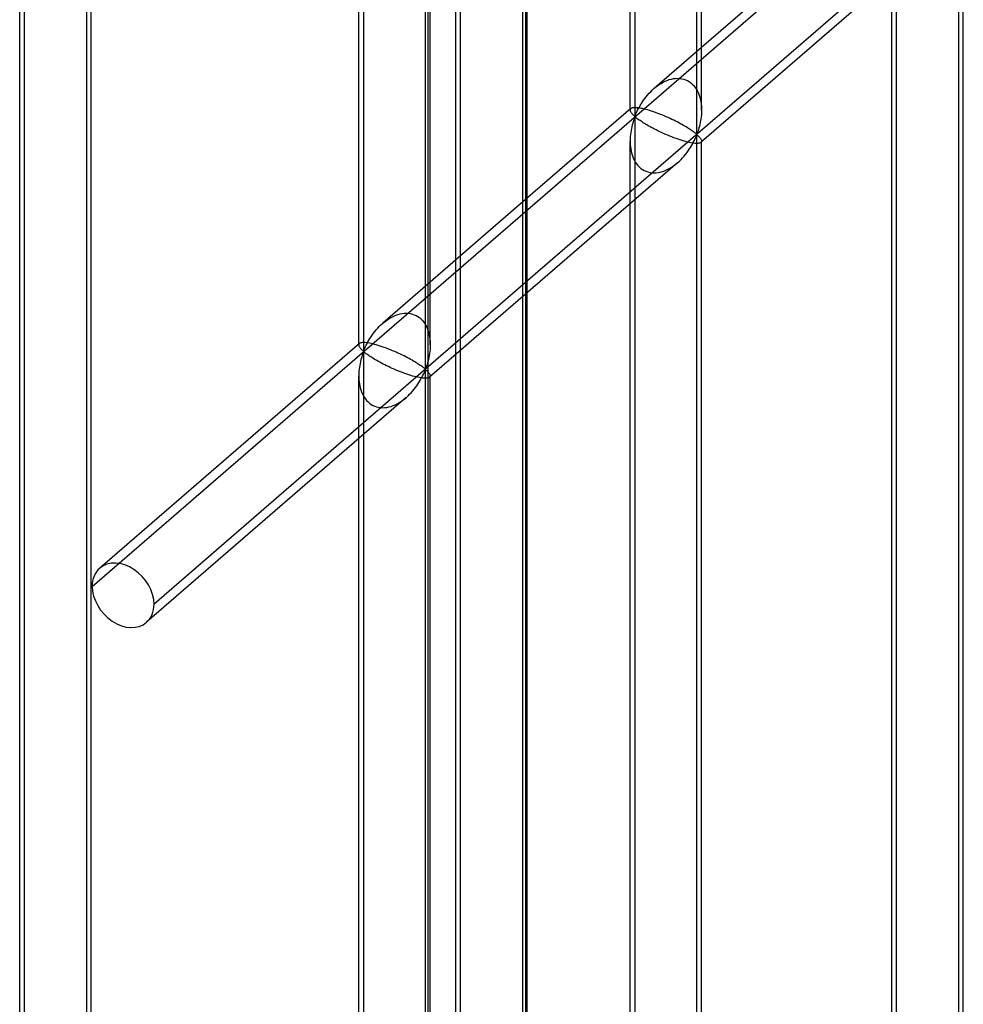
# Model space of a CAD drawing. Header units: millimetres. Extents: x -527 to 557, y -623 to 637.
# Tile 76 of 80: x 491 to 557, y 285 to 354. Entities that reach past the tile are written whole.
import ezdxf

# ---------------------------------------------------------------- set-up
doc = ezdxf.new("R2010")
doc.units = ezdxf.units.MM
doc.layers.add('MAIN-1', color=7, linetype='Continuous')
doc.layers.add('MAIN-2', color=7, linetype='Continuous')

msp = doc.modelspace()

# ---------------------------------------------------------------- linework, layer by layer
at = {"layer": 'MAIN-1'}
for p, q in [((538.51, 346.339), (538.51, 407.26)), ((538.845, 347.986), (538.845, 406.803)), ((533.847, 348.045), (533.847, 402.415)), ((526.542, 395.04), (526.542, -393.043)), ((526.653, 341.816), (526.653, 368.229)), ((552.064, 363.822), (538.845, 352.374)), ((557.145, 240.846), (557.145, 362.68)), ((556.811, 362.125), (526.542, 335.911)), ((556.81, 362.064), (556.81, 240.222)), ((555.465, 360.153), (538.845, 345.759)), ((552.147, 242.66), (552.147, 357.279)), ((533.892, 348.084), (526.542, 341.719)), ((533.915, 348.101), (533.889, 348.082)), ((533.947, 348.117), (533.915, 348.101)), ((533.986, 348.131), (533.947, 348.117)), ((534.033, 348.141), (533.986, 348.131)), ((534.088, 348.149), (534.033, 348.141)), ((534.151, 348.152), (534.088, 348.149)), ((534.223, 348.152), (534.151, 348.152)), ((534.304, 348.147), (534.223, 348.152)), ((534.392, 348.139), (534.304, 348.147)), ((534.489, 348.125), (534.392, 348.139)), ((534.593, 348.107), (534.489, 348.125)), ((534.704, 348.085), (534.593, 348.107)), ((534.822, 348.058), (534.704, 348.085)), ((534.946, 348.027), (534.822, 348.058)), ((535.075, 347.991), (534.946, 348.027)), ((535.208, 347.952), (535.075, 347.991)), ((535.346, 347.908), (535.208, 347.952)), ((535.488, 347.861), (535.346, 347.908)), ((538.845, 347.96), (538.841, 347.812)), ((535.632, 347.811), (535.488, 347.861)), ((535.778, 347.757), (535.632, 347.811)), ((535.925, 347.701), (535.778, 347.757)), ((536.072, 347.643), (535.925, 347.701)), ((536.217, 347.583), (536.072, 347.643)), ((536.361, 347.521), (536.217, 347.583)), ((536.502, 347.459), (536.361, 347.521)), ((536.639, 347.397), (536.502, 347.459)), ((536.771, 347.335), (536.639, 347.397)), ((536.899, 347.273), (536.771, 347.335)), ((537.021, 347.213), (536.899, 347.273)), ((537.138, 347.153), (537.021, 347.213)), ((538.779, 347.246), (538.753, 347.112)), ((538.8, 347.383), (538.779, 347.246)), ((538.818, 347.523), (538.8, 347.383)), ((538.832, 347.666), (538.818, 347.523)), ((538.841, 347.812), (538.832, 347.666)), ((537.253, 347.093), (537.138, 347.153)), ((537.363, 347.034), (537.253, 347.093)), ((537.47, 346.975), (537.363, 347.034)), ((537.572, 346.917), (537.47, 346.975)), ((537.669, 346.861), (537.572, 346.917)), ((537.762, 346.806), (537.669, 346.861)), ((537.849, 346.752), (537.762, 346.806)), ((537.932, 346.701), (537.849, 346.752)), ((538.009, 346.651), (537.932, 346.701)), ((538.082, 346.603), (538.009, 346.651)), ((538.15, 346.557), (538.082, 346.603)), ((538.213, 346.513), (538.15, 346.557)), ((538.271, 346.472), (538.213, 346.513)), ((538.594, 346.525), (538.559, 346.428)), ((538.629, 346.629), (538.594, 346.525)), ((538.663, 346.741), (538.629, 346.629)), ((538.695, 346.858), (538.663, 346.741)), ((538.725, 346.982), (538.695, 346.858)), ((538.753, 347.112), (538.725, 346.982)), ((538.26, 345.719), (538.316, 345.828)), ((538.325, 346.433), (538.271, 346.472)), ((538.316, 345.828), (538.368, 345.934)), ((538.373, 346.398), (538.325, 346.433)), ((538.368, 345.934), (538.415, 346.034)), ((538.418, 346.366), (538.373, 346.398)), ((538.415, 346.034), (538.458, 346.128)), ((538.46, 346.34), (538.418, 346.366)), ((538.458, 346.128), (538.51, 346.216)), ((538.51, 346.339), (538.46, 346.34)), ((538.559, 346.428), (538.51, 346.339)), ((538.51, 346.216), (538.559, 346.215)), ((538.51, 224.373), (538.51, 346.216)), ((538.559, 346.215), (538.594, 346.189)), ((538.594, 346.189), (538.629, 346.159)), ((538.629, 346.159), (538.663, 346.127)), ((538.663, 346.127), (538.695, 346.093)), ((538.695, 346.093), (538.725, 346.059)), ((538.725, 346.059), (538.753, 346.024)), ((538.753, 346.024), (538.779, 345.988)), ((538.779, 345.988), (538.8, 345.954)), ((538.8, 345.954), (538.818, 345.92)), ((538.818, 345.92), (538.832, 345.886)), ((538.832, 345.886), (538.841, 345.854)), ((538.841, 345.854), (538.845, 345.824)), ((538.845, 226.021), (538.845, 345.818)), ((537.9, 345.126), (537.982, 345.247)), ((537.982, 345.247), (538.059, 345.367)), ((538.059, 345.367), (538.131, 345.487)), ((538.131, 345.487), (538.199, 345.604)), ((538.199, 345.604), (538.26, 345.719)), ((537.294, 344.421), (537.407, 344.532)), ((537.407, 344.532), (537.516, 344.647)), ((537.516, 344.647), (537.62, 344.765)), ((537.62, 344.765), (537.718, 344.884)), ((537.718, 344.884), (537.812, 345.005)), ((537.812, 345.005), (537.9, 345.126)), ((537.165, 344.304), (526.542, 335.104)), ((537.176, 344.314), (537.294, 344.421)), ((533.847, 226.08), (533.847, 341.431)), ((526.653, 251.462), (526.653, 335.201))]:
    msp.add_line(p, q, dxfattribs=at)
at = {"layer": 'MAIN-2'}
for p, q in [((534.182, 406.345), (534.182, 347.588)), ((519.535, 329.906), (519.535, 390.827)), ((515.207, 389.912), (515.207, 331.155)), ((519.87, 331.553), (519.87, 390.37)), ((514.872, 331.553), (514.872, 389.578)), ((519.711, 389.795), (519.711, -389.628)), ((491.164, 260.265), (491.164, 378.479)), ((491.499, 261.179), (491.499, 378.814)), ((496.162, 260.265), (496.162, 378.479)), ((495.827, 377.565), (495.827, 259.93)), ((521.99, 252.377), (521.99, 370.012)), ((521.655, 251.462), (521.655, 369.677)), ((526.319, 368.763), (526.319, 251.128)), ((496.231, 314.661), (551.231, 362.293)), ((552.482, 243.575), (552.482, 361.21)), ((538.845, 352.374), (535.527, 349.5)), ((536.153, 349.934), (536.295, 350.004)), ((536.295, 350.004), (536.44, 350.065)), ((536.44, 350.065), (536.586, 350.117)), ((536.586, 350.117), (536.735, 350.157)), ((536.735, 350.157), (536.883, 350.186)), ((536.883, 350.186), (537.032, 350.204)), ((537.032, 350.204), (537.178, 350.209)), ((537.178, 350.209), (537.322, 350.201)), ((537.322, 350.201), (537.462, 350.181)), ((537.462, 350.181), (537.598, 350.148)), ((537.598, 350.148), (537.729, 350.103)), ((537.729, 350.103), (537.855, 350.046)), ((537.855, 350.046), (537.975, 349.977)), ((537.975, 349.977), (538.089, 349.896)), ((535.176, 349.157), (535.285, 349.272)), ((535.285, 349.272), (535.398, 349.383)), ((535.398, 349.383), (535.515, 349.49)), ((535.515, 349.49), (535.633, 349.589)), ((535.633, 349.589), (535.755, 349.683)), ((535.755, 349.683), (535.882, 349.772)), ((535.882, 349.772), (536.015, 349.856)), ((536.015, 349.856), (536.153, 349.934)), ((538.089, 349.896), (538.195, 349.805)), ((538.195, 349.805), (538.293, 349.704)), ((538.293, 349.704), (538.383, 349.594)), ((538.383, 349.594), (538.465, 349.476)), ((538.465, 349.476), (538.538, 349.352)), ((538.538, 349.352), (538.602, 349.222)), ((534.71, 348.557), (534.792, 348.678)), ((534.792, 348.678), (534.88, 348.799)), ((534.88, 348.799), (534.973, 348.92)), ((534.973, 348.92), (535.072, 349.04)), ((535.072, 349.04), (535.176, 349.157)), ((538.602, 349.222), (538.658, 349.088)), ((538.658, 349.088), (538.706, 348.952)), ((538.706, 348.952), (538.746, 348.814)), ((538.746, 348.814), (538.778, 348.676)), ((538.778, 348.676), (538.803, 348.535)), ((533.847, 347.986), (533.847, 348.045)), ((533.85, 348.018), (533.847, 348)), ((533.847, 348), (533.847, 347.981)), ((533.847, 347.981), (533.851, 347.95)), ((533.856, 348.036), (533.85, 348.018)), ((533.851, 347.95), (533.86, 347.918)), ((533.864, 348.052), (533.856, 348.036)), ((533.86, 347.918), (533.873, 347.885)), ((533.876, 348.068), (533.864, 348.052)), ((533.873, 347.885), (533.891, 347.851)), ((533.889, 348.082), (533.876, 348.068)), ((534.324, 347.87), (534.375, 347.976)), ((534.375, 347.976), (534.431, 348.086)), ((534.431, 348.086), (534.493, 348.2)), ((534.493, 348.2), (534.56, 348.317)), ((534.56, 348.317), (534.632, 348.437)), ((534.632, 348.437), (534.71, 348.557)), ((538.803, 348.535), (538.822, 348.392)), ((538.822, 348.392), (538.836, 348.249)), ((538.836, 348.249), (538.843, 348.104)), ((538.843, 348.104), (538.845, 347.96)), ((533.891, 347.851), (533.913, 347.816)), ((533.913, 347.816), (533.938, 347.781)), ((533.938, 347.781), (533.966, 347.746)), ((533.966, 347.746), (533.997, 347.711)), ((533.997, 347.711), (534.029, 347.677)), ((534.029, 347.677), (534.063, 347.645)), ((534.063, 347.645), (534.097, 347.615)), ((534.097, 347.279), (534.063, 347.175)), ((534.097, 347.615), (534.133, 347.589)), ((534.133, 347.376), (534.097, 347.279)), ((534.133, 347.589), (534.182, 347.588)), ((534.182, 347.466), (534.133, 347.376)), ((534.182, 347.588), (534.233, 347.676)), ((534.182, 347.466), (534.182, 225.623)), ((534.232, 347.464), (534.182, 347.466)), ((534.274, 347.438), (534.232, 347.464)), ((534.233, 347.676), (534.277, 347.77)), ((534.318, 347.407), (534.274, 347.438)), ((534.277, 347.77), (534.324, 347.87)), ((534.367, 347.371), (534.318, 347.407)), ((534.42, 347.333), (534.367, 347.371)), ((534.478, 347.291), (534.42, 347.333)), ((534.542, 347.248), (534.478, 347.291)), ((534.61, 347.201), (534.542, 347.248)), ((534.683, 347.153), (534.61, 347.201)), ((533.913, 346.559), (533.891, 346.422)), ((533.938, 346.693), (533.913, 346.559)), ((533.966, 346.822), (533.938, 346.693)), ((533.997, 346.946), (533.966, 346.822)), ((534.029, 347.064), (533.997, 346.946)), ((534.063, 347.175), (534.029, 347.064)), ((534.76, 347.104), (534.683, 347.153)), ((534.842, 347.052), (534.76, 347.104)), ((534.93, 346.998), (534.842, 347.052)), ((535.022, 346.943), (534.93, 346.998)), ((535.12, 346.887), (535.022, 346.943)), ((535.222, 346.829), (535.12, 346.887)), ((535.328, 346.771), (535.222, 346.829)), ((535.439, 346.711), (535.328, 346.771)), ((535.553, 346.652), (535.439, 346.711)), ((535.671, 346.592), (535.553, 346.652)), ((535.792, 346.531), (535.671, 346.592)), ((535.92, 346.47), (535.792, 346.531)), ((533.851, 345.992), (533.847, 345.844)), ((533.847, 345.844), (533.849, 345.7)), ((533.847, 341.431), (533.847, 345.818)), ((533.86, 346.138), (533.851, 345.992)), ((533.873, 346.282), (533.86, 346.138)), ((533.891, 346.422), (533.873, 346.282)), ((536.053, 346.408), (535.92, 346.47)), ((536.19, 346.345), (536.053, 346.408)), ((536.331, 346.283), (536.19, 346.345)), ((536.474, 346.222), (536.331, 346.283)), ((536.62, 346.162), (536.474, 346.222)), ((536.766, 346.103), (536.62, 346.162)), ((536.913, 346.047), (536.766, 346.103)), ((537.059, 345.994), (536.913, 346.047)), ((537.204, 345.943), (537.059, 345.994)), ((537.345, 345.896), (537.204, 345.943)), ((537.483, 345.852), (537.345, 345.896)), ((537.617, 345.813), (537.483, 345.852)), ((538.845, 345.824), (538.844, 345.804)), ((533.849, 345.7), (533.856, 345.556)), ((533.856, 345.556), (533.869, 345.412)), ((533.869, 345.412), (533.888, 345.269)), ((533.888, 345.269), (533.914, 345.129)), ((533.914, 345.129), (533.946, 344.99)), ((537.746, 345.778), (537.617, 345.813)), ((537.869, 345.746), (537.746, 345.778)), ((537.987, 345.719), (537.869, 345.746)), ((538.099, 345.697), (537.987, 345.719)), ((538.203, 345.679), (538.099, 345.697)), ((538.299, 345.666), (538.203, 345.679)), ((538.388, 345.657), (538.299, 345.666)), ((538.468, 345.652), (538.388, 345.657)), ((538.54, 345.652), (538.468, 345.652)), ((538.604, 345.656), (538.54, 345.652)), ((538.659, 345.663), (538.604, 345.656)), ((538.706, 345.674), (538.659, 345.663)), ((538.745, 345.687), (538.706, 345.674)), ((538.777, 345.703), (538.745, 345.687)), ((538.802, 345.722), (538.777, 345.703)), ((538.845, 345.759), (538.8, 345.72)), ((538.816, 345.737), (538.802, 345.722)), ((538.827, 345.752), (538.816, 345.737)), ((538.835, 345.769), (538.827, 345.752)), ((538.841, 345.786), (538.835, 345.769)), ((538.844, 345.804), (538.841, 345.786)), ((533.946, 344.99), (533.986, 344.853)), ((533.986, 344.853), (534.033, 344.716)), ((534.033, 344.716), (534.089, 344.582)), ((534.089, 344.582), (534.154, 344.452)), ((534.154, 344.452), (534.227, 344.328)), ((534.227, 344.328), (534.308, 344.21)), ((534.308, 344.21), (534.398, 344.1)), ((534.398, 344.1), (534.497, 343.999)), ((534.497, 343.999), (534.603, 343.908)), ((534.603, 343.908), (534.716, 343.827)), ((534.716, 343.827), (534.836, 343.758)), ((534.836, 343.758), (534.962, 343.701)), ((536.252, 343.739), (536.397, 343.8)), ((536.397, 343.8), (536.538, 343.87)), ((536.538, 343.87), (536.676, 343.948)), ((536.676, 343.948), (536.809, 344.032)), ((536.809, 344.032), (536.937, 344.122)), ((536.937, 344.122), (537.058, 344.215)), ((537.058, 344.215), (537.176, 344.314)), ((534.962, 343.701), (535.093, 343.656)), ((535.093, 343.656), (535.229, 343.623)), ((535.229, 343.623), (535.37, 343.603)), ((535.37, 343.603), (535.513, 343.595)), ((535.513, 343.595), (535.66, 343.601)), ((535.66, 343.601), (535.808, 343.618)), ((535.808, 343.618), (535.957, 343.647)), ((535.957, 343.647), (536.105, 343.688)), ((536.105, 343.688), (536.252, 343.739)), ((526.542, 341.719), (516.552, 333.067)), ((526.653, 335.201), (526.653, 341.816)), ((526.542, 335.911), (500.561, 313.411)), ((526.542, 335.104), (519.825, 329.287)), ((516.907, 333.339), (517.04, 333.424)), ((517.04, 333.424), (517.178, 333.501)), ((517.178, 333.501), (517.32, 333.571)), ((517.32, 333.571), (517.465, 333.632)), ((517.465, 333.632), (517.611, 333.684)), ((517.611, 333.684), (517.76, 333.724)), ((517.76, 333.724), (517.908, 333.754)), ((517.908, 333.754), (518.057, 333.771)), ((518.057, 333.771), (518.203, 333.776)), ((518.203, 333.776), (518.347, 333.768)), ((518.347, 333.768), (518.487, 333.748)), ((518.487, 333.748), (518.623, 333.716)), ((518.623, 333.716), (518.754, 333.671)), ((518.754, 333.671), (518.88, 333.613)), ((518.88, 333.613), (519, 333.544)), ((519, 333.544), (519.114, 333.463)), ((519.114, 333.463), (519.22, 333.372)), ((516.201, 332.725), (516.31, 332.839)), ((516.31, 332.839), (516.423, 332.95)), ((516.423, 332.95), (516.54, 333.057)), ((516.54, 333.057), (516.658, 333.156)), ((516.658, 333.156), (516.78, 333.25)), ((516.78, 333.25), (516.907, 333.339)), ((519.22, 333.372), (519.318, 333.271)), ((519.318, 333.271), (519.408, 333.161)), ((519.408, 333.161), (519.49, 333.043)), ((519.49, 333.043), (519.563, 332.919)), ((519.563, 332.919), (519.627, 332.789)), ((519.627, 332.789), (519.683, 332.655)), ((515.657, 332.004), (515.735, 332.125)), ((515.735, 332.125), (515.817, 332.245)), ((515.817, 332.245), (515.905, 332.366)), ((515.905, 332.366), (515.998, 332.487)), ((515.998, 332.487), (516.097, 332.607)), ((516.097, 332.607), (516.201, 332.725)), ((519.683, 332.655), (519.731, 332.519)), ((519.731, 332.519), (519.771, 332.381)), ((519.771, 332.381), (519.803, 332.243)), ((519.803, 332.243), (519.828, 332.102)), ((519.828, 332.102), (519.847, 331.96)), ((514.917, 331.651), (496.759, 315.926)), ((514.875, 331.585), (514.872, 331.567)), ((514.872, 331.567), (514.872, 331.548)), ((514.872, 331.548), (514.876, 331.517)), ((514.881, 331.603), (514.875, 331.585)), ((514.876, 331.517), (514.885, 331.485)), ((514.889, 331.619), (514.881, 331.603)), ((514.885, 331.485), (514.898, 331.452)), ((514.9, 331.635), (514.889, 331.619)), ((514.898, 331.452), (514.916, 331.418)), ((514.914, 331.649), (514.9, 331.635)), ((514.94, 331.668), (514.914, 331.649)), ((514.916, 331.418), (514.938, 331.383)), ((514.938, 331.383), (514.963, 331.348)), ((514.972, 331.684), (514.94, 331.668)), ((515.011, 331.698), (514.972, 331.684)), ((515.058, 331.708), (515.011, 331.698)), ((515.113, 331.716), (515.058, 331.708)), ((515.176, 331.719), (515.113, 331.716)), ((515.248, 331.719), (515.176, 331.719)), ((515.329, 331.715), (515.248, 331.719)), ((515.302, 331.337), (515.349, 331.437)), ((515.417, 331.706), (515.329, 331.715)), ((515.349, 331.437), (515.4, 331.543)), ((515.4, 331.543), (515.456, 331.653)), ((515.514, 331.692), (515.417, 331.706)), ((515.456, 331.653), (515.518, 331.767)), ((515.618, 331.675), (515.514, 331.692)), ((515.518, 331.767), (515.585, 331.885)), ((515.585, 331.885), (515.657, 332.004)), ((515.729, 331.652), (515.618, 331.675)), ((515.847, 331.625), (515.729, 331.652)), ((515.971, 331.594), (515.847, 331.625)), ((516.1, 331.558), (515.971, 331.594)), ((516.233, 331.519), (516.1, 331.558)), ((516.371, 331.476), (516.233, 331.519)), ((516.513, 331.428), (516.371, 331.476)), ((516.657, 331.378), (516.513, 331.428)), ((516.803, 331.324), (516.657, 331.378)), ((519.847, 331.96), (519.861, 331.816)), ((519.866, 331.379), (519.857, 331.233)), ((519.861, 331.816), (519.868, 331.671)), ((519.87, 331.527), (519.866, 331.379)), ((519.868, 331.671), (519.87, 331.527)), ((514.963, 331.348), (514.991, 331.313)), ((514.991, 331.313), (515.022, 331.278)), ((515.022, 331.278), (515.054, 331.244)), ((515.054, 331.244), (515.088, 331.212)), ((515.088, 330.742), (515.054, 330.631)), ((515.088, 331.212), (515.122, 331.182)), ((515.122, 330.847), (515.088, 330.742)), ((515.122, 331.182), (515.158, 331.156)), ((515.158, 330.943), (515.122, 330.847)), ((515.158, 331.156), (515.207, 331.155)), ((515.207, 331.033), (515.158, 330.943)), ((515.207, 331.155), (515.258, 331.243)), ((515.207, 331.033), (515.207, 209.19)), ((515.257, 331.032), (515.207, 331.033)), ((515.299, 331.005), (515.257, 331.032)), ((515.258, 331.243), (515.302, 331.337)), ((515.343, 330.974), (515.299, 331.005)), ((515.392, 330.938), (515.343, 330.974)), ((515.445, 330.9), (515.392, 330.938)), ((515.503, 330.859), (515.445, 330.9)), ((515.567, 330.815), (515.503, 330.859)), ((515.635, 330.768), (515.567, 330.815)), ((515.708, 330.72), (515.635, 330.768)), ((515.785, 330.671), (515.708, 330.72)), ((515.867, 330.619), (515.785, 330.671)), ((516.95, 331.268), (516.803, 331.324)), ((517.097, 331.21), (516.95, 331.268)), ((517.242, 331.15), (517.097, 331.21)), ((517.386, 331.089), (517.242, 331.15)), ((517.527, 331.026), (517.386, 331.089)), ((517.664, 330.964), (517.527, 331.026)), ((517.797, 330.902), (517.664, 330.964)), ((517.924, 330.84), (517.797, 330.902)), ((518.046, 330.78), (517.924, 330.84)), ((518.163, 330.72), (518.046, 330.78)), ((518.278, 330.66), (518.163, 330.72)), ((519.778, 330.679), (519.75, 330.549)), ((519.804, 330.813), (519.778, 330.679)), ((519.826, 330.95), (519.804, 330.813)), ((519.843, 331.09), (519.826, 330.95)), ((519.857, 331.233), (519.843, 331.09)), ((514.916, 329.989), (514.898, 329.849)), ((514.938, 330.126), (514.916, 329.989)), ((514.963, 330.26), (514.938, 330.126)), ((514.991, 330.39), (514.963, 330.26)), ((515.022, 330.513), (514.991, 330.39)), ((515.054, 330.631), (515.022, 330.513)), ((515.955, 330.566), (515.867, 330.619)), ((516.047, 330.511), (515.955, 330.566)), ((516.145, 330.454), (516.047, 330.511)), ((516.247, 330.396), (516.145, 330.454)), ((516.353, 330.338), (516.247, 330.396)), ((516.464, 330.279), (516.353, 330.338)), ((516.578, 330.219), (516.464, 330.279)), ((516.696, 330.159), (516.578, 330.219)), ((516.817, 330.098), (516.696, 330.159)), ((516.945, 330.037), (516.817, 330.098)), ((517.078, 329.975), (516.945, 330.037)), ((517.215, 329.912), (517.078, 329.975)), ((518.388, 330.601), (518.278, 330.66)), ((518.495, 330.542), (518.388, 330.601)), ((518.597, 330.485), (518.495, 330.542)), ((518.694, 330.428), (518.597, 330.485)), ((518.787, 330.373), (518.694, 330.428)), ((518.874, 330.319), (518.787, 330.373)), ((518.957, 330.268), (518.874, 330.319)), ((519.034, 330.218), (518.957, 330.268)), ((519.107, 330.17), (519.034, 330.218)), ((519.175, 330.124), (519.107, 330.17)), ((519.238, 330.08), (519.175, 330.124)), ((519.296, 330.039), (519.238, 330.08)), ((519.35, 330), (519.296, 330.039)), ((519.398, 329.965), (519.35, 330)), ((519.584, 329.995), (519.535, 329.906)), ((519.619, 330.092), (519.584, 329.995)), ((519.654, 330.196), (519.619, 330.092)), ((519.688, 330.308), (519.654, 330.196)), ((519.72, 330.425), (519.688, 330.308)), ((519.75, 330.549), (519.72, 330.425)), ((514.876, 329.559), (514.872, 329.412)), ((514.872, 329.412), (514.874, 329.267)), ((514.872, 209.588), (514.872, 329.386)), ((514.885, 329.705), (514.876, 329.559)), ((514.898, 329.849), (514.885, 329.705)), ((517.356, 329.85), (517.215, 329.912)), ((517.499, 329.789), (517.356, 329.85)), ((517.645, 329.729), (517.499, 329.789)), ((517.791, 329.67), (517.645, 329.729)), ((517.938, 329.614), (517.791, 329.67)), ((518.084, 329.561), (517.938, 329.614)), ((518.229, 329.51), (518.084, 329.561)), ((518.37, 329.463), (518.229, 329.51)), ((518.508, 329.42), (518.37, 329.463)), ((518.642, 329.38), (518.508, 329.42)), ((518.771, 329.345), (518.642, 329.38)), ((518.894, 329.314), (518.771, 329.345)), ((519.012, 329.287), (518.894, 329.314)), ((519.124, 329.264), (519.012, 329.287)), ((519.224, 329.172), (519.285, 329.286)), ((519.285, 329.286), (519.341, 329.396)), ((519.341, 329.396), (519.393, 329.501)), ((519.393, 329.501), (519.44, 329.601)), ((519.443, 329.933), (519.398, 329.965)), ((519.44, 329.601), (519.483, 329.695)), ((519.485, 329.907), (519.443, 329.933)), ((519.483, 329.695), (519.535, 329.783)), ((519.535, 329.906), (519.485, 329.907)), ((519.535, 329.783), (519.584, 329.782)), ((519.535, 207.941), (519.535, 329.783)), ((519.584, 329.782), (519.619, 329.757)), ((519.619, 329.757), (519.654, 329.727)), ((519.654, 329.727), (519.688, 329.694)), ((519.688, 329.694), (519.72, 329.66)), ((519.72, 329.66), (519.75, 329.626)), ((519.75, 329.626), (519.778, 329.591)), ((519.778, 329.591), (519.804, 329.555)), ((519.827, 329.29), (519.802, 329.271)), ((519.804, 329.555), (519.826, 329.521)), ((519.826, 329.521), (519.843, 329.487)), ((519.841, 329.304), (519.827, 329.29)), ((519.852, 329.319), (519.841, 329.304)), ((519.843, 329.487), (519.857, 329.454)), ((519.86, 329.336), (519.852, 329.319)), ((519.857, 329.454), (519.866, 329.421)), ((519.866, 329.353), (519.86, 329.336)), ((519.866, 329.421), (519.87, 329.391)), ((519.869, 329.372), (519.866, 329.353)), ((519.87, 329.391), (519.869, 329.372)), ((519.87, 209.588), (519.87, 329.386)), ((514.874, 329.267), (514.881, 329.123)), ((514.881, 329.123), (514.894, 328.979)), ((514.894, 328.979), (514.913, 328.836)), ((514.913, 328.836), (514.939, 328.696)), ((514.939, 328.696), (514.971, 328.558)), ((518.837, 328.572), (518.925, 328.693)), ((518.925, 328.693), (519.007, 328.814)), ((519.007, 328.814), (519.084, 328.934)), ((519.084, 328.934), (519.156, 329.054)), ((519.228, 329.246), (519.124, 329.264)), ((519.156, 329.054), (519.224, 329.172)), ((519.324, 329.233), (519.228, 329.246)), ((519.413, 329.224), (519.324, 329.233)), ((519.493, 329.22), (519.413, 329.224)), ((519.565, 329.219), (519.493, 329.22)), ((519.629, 329.223), (519.565, 329.219)), ((519.684, 329.23), (519.629, 329.223)), ((519.731, 329.241), (519.684, 329.23)), ((519.77, 329.254), (519.731, 329.241)), ((519.802, 329.271), (519.77, 329.254)), ((514.971, 328.558), (515.011, 328.42)), ((515.011, 328.42), (515.058, 328.283)), ((515.058, 328.283), (515.114, 328.149)), ((515.114, 328.149), (515.179, 328.02)), ((515.179, 328.02), (515.252, 327.895)), ((518.201, 327.881), (518.319, 327.988)), ((518.319, 327.988), (518.432, 328.099)), ((518.432, 328.099), (518.541, 328.214)), ((518.541, 328.214), (518.645, 328.332)), ((518.645, 328.332), (518.743, 328.451)), ((518.743, 328.451), (518.837, 328.572)), ((518.19, 327.871), (500.032, 312.147)), ((515.252, 327.895), (515.333, 327.777)), ((515.333, 327.777), (515.423, 327.668)), ((515.423, 327.668), (515.522, 327.566)), ((515.522, 327.566), (515.628, 327.475)), ((515.628, 327.475), (515.741, 327.395)), ((515.741, 327.395), (515.861, 327.325)), ((515.861, 327.325), (515.987, 327.268)), ((515.987, 327.268), (516.118, 327.223)), ((516.118, 327.223), (516.254, 327.19)), ((516.982, 327.214), (517.13, 327.255)), ((517.13, 327.255), (517.277, 327.306)), ((517.277, 327.306), (517.422, 327.367)), ((517.422, 327.367), (517.563, 327.437)), ((517.563, 327.437), (517.701, 327.515)), ((517.701, 327.515), (517.834, 327.599)), ((517.834, 327.599), (517.962, 327.689)), ((517.962, 327.689), (518.083, 327.782)), ((518.083, 327.782), (518.201, 327.881)), ((516.254, 327.19), (516.395, 327.17)), ((516.395, 327.17), (516.538, 327.163)), ((516.538, 327.163), (516.685, 327.168)), ((516.685, 327.168), (516.833, 327.185)), ((516.833, 327.185), (516.982, 327.214))]:
    msp.add_line(p, q, dxfattribs=at)
for start_param, end_param in [(-2.427868, -0.000041), (-0.000041, 0.713724), (0.713724, 3.141552), (3.141552, 3.855317)]:
    msp.add_ellipse((498.396, 314.036), major_axis=(-1.637, 1.89), ratio=0.75, start_param=start_param, end_param=end_param, dxfattribs=at)

doc.saveas('drawing.dxf')
